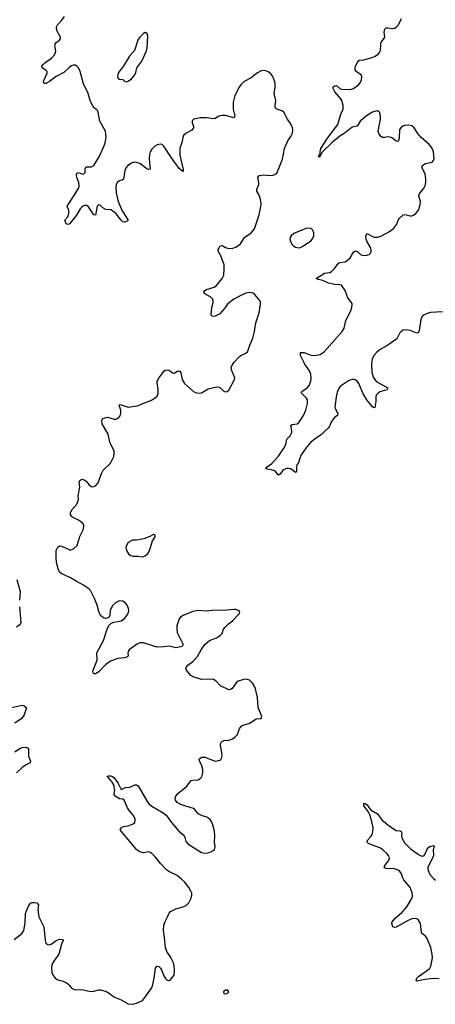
# Model space of a CAD drawing. Header units: inches. Extents: x 1550860 to 1685816, y 509127 to 640511.
# Tile 18 of 91: x 1599422 to 1604286, y 561166 to 572675. Entities that reach past the tile are written whole.
import ezdxf

# ---------------------------------------------------------------- set-up
doc = ezdxf.new("R2010")
doc.units = ezdxf.units.IN
doc.header["$MEASUREMENT"] = 0
for name, color, linetype in [('B5596', 7, 'Continuous'), ('B5597', 7, 'Continuous'), ('B6506', 7, 'Continuous'), ('B6507', 7, 'Continuous')]:
    doc.layers.add(name, color=color, linetype=linetype)

msp = doc.modelspace()

# ---------------------------------------------------------------- linework, layer by layer
at = {"layer": 'B5596', "color": 6, "elevation": 600}
for points in [[(1600000, 566158), (1599916, 566196), (1599890, 566216), (1599874, 566254), (1599855, 566330), (1599848, 566392), (1599850, 566470), (1599869, 566510), (1599890, 566523), (1599910, 566519), (1600000, 566480)], [(1599390, 566130), (1599429, 565990), (1599421, 565890)], [(1599420, 565810), (1599435, 565630), (1599430, 565605), (1599385, 565575)], [(1599310, 564630), (1599450, 564664), (1599470, 564659), (1599501, 564630), (1599476, 564550), (1599465, 564530), (1599438, 564502), (1599366, 564450)], [(1599365, 564115), (1599430, 564159), (1599450, 564167), (1599491, 564171), (1599507, 564167), (1599520, 564160), (1599527, 564147), (1599526, 564066), (1599550, 564006), (1599545, 563990), (1599490, 563962), (1599450, 563935), (1599385, 563870)], [(1599358, 561922), (1599430, 561977), (1599450, 561998), (1599470, 562030), (1599485, 562115), (1599492, 562228), (1599501, 562259), (1599530, 562322), (1599550, 562348), (1599566, 562354), (1599590, 562357), (1599622, 562350), (1599644, 562330), (1599634, 562270), (1599647, 562190), (1599706, 562070), (1599720, 561910), (1599730, 561882), (1599750, 561864), (1599770, 561860), (1599790, 561869), (1599850, 561910), (1599890, 561926), (1599925, 561925), (1599932, 561912), (1599913, 561867), (1599880, 561750), (1599821, 561670), (1599800, 561630), (1599795, 561590), (1599799, 561539), (1599810, 561510), (1599836, 561470), (1599867, 561450), (1599930, 561437), (1599970, 561418), (1599986, 561406), (1600000, 561390)]]:
    msp.add_lwpolyline(points, dxfattribs=at)
at = {"layer": 'B5597', "color": 6, "elevation": 600}
for points in [[(1600000, 572115), (1599941, 572059), (1599850, 572010), (1599770, 571951), (1599727, 571927), (1599710, 571930), (1599703, 571950), (1599705, 571965), (1599743, 572050), (1599743, 572070), (1599730, 572086), (1599684, 572110), (1599683, 572130), (1599696, 572150), (1599715, 572170), (1599800, 572230), (1599830, 572265), (1599842, 572290), (1599846, 572310), (1599834, 572370), (1599836, 572390), (1599851, 572409), (1599883, 572430), (1599899, 572450), (1599899, 572470), (1599858, 572550), (1599854, 572590), (1599864, 572616), (1599916, 572670), (1599945, 572710)], [(1600000, 570286), (1599990, 570280), (1599967, 570290), (1599952, 570330), (1599984, 570370), (1599997, 570410), (1599996, 570450), (1599980, 570490), (1599987, 570510), (1600000, 570530)]]:
    msp.add_lwpolyline(points, dxfattribs=at)
at = {"layer": 'B6506', "color": 6}
for points, elevation in [([(1600000, 566480), (1600010, 566476), (1600051, 566489), (1600094, 566530), (1600125, 566635), (1600167, 566710), (1600175, 566750), (1600172, 566770), (1600158, 566790), (1600119, 566819), (1600040, 566860), (1600027, 566870), (1600016, 566890), (1600018, 566910), (1600034, 566946), (1600090, 567010), (1600108, 567050), (1600111, 567070), (1600105, 567110), (1600126, 567210), (1600119, 567270), (1600126, 567290), (1600150, 567303), (1600178, 567298), (1600201, 567281), (1600230, 567243), (1600257, 567217), (1600270, 567214), (1600290, 567217), (1600312, 567228), (1600339, 567261), (1600380, 567370), (1600401, 567410), (1600484, 567490), (1600524, 567570), (1600530, 567610), (1600527, 567630), (1600478, 567738), (1600458, 567830), (1600388, 567950), (1600382, 567990), (1600391, 568009), (1600418, 568022), (1600450, 568028), (1600530, 568005), (1600553, 568007), (1600580, 568020), (1600597, 568043), (1600606, 568074), (1600605, 568110), (1600587, 568170), (1600590, 568175), (1600610, 568173), (1600690, 568147), (1600799, 568161), (1600829, 568171), (1600890, 568202), (1600956, 568224), (1601007, 568253), (1601030, 568275), (1601044, 568310), (1601044, 568356), (1601031, 568430), (1601033, 568450), (1601050, 568485), (1601087, 568530), (1601110, 568566), (1601130, 568579), (1601150, 568582), (1601170, 568577), (1601210, 568545), (1601230, 568542), (1601270, 568567), (1601291, 568571), (1601308, 568548), (1601325, 568470), (1601350, 568421), (1601456, 568330), (1601490, 568313), (1601528, 568308), (1601550, 568313), (1601630, 568359), (1601730, 568385), (1601759, 568379), (1601810, 568331), (1601830, 568325), (1601852, 568328), (1601870, 568346), (1601938, 568470), (1601941, 568490), (1601902, 568582), (1601899, 568610), (1601904, 568630), (1601932, 568670), (1601990, 568734), (1602010, 568748), (1602070, 568777), (1602087, 568793), (1602096, 568810), (1602115, 568870), (1602152, 568952), (1602170, 569030), (1602185, 569130), (1602224, 569250), (1602240, 569350), (1602239, 569379), (1602230, 569398), (1602170, 569466), (1602150, 569478), (1602110, 569484), (1602070, 569477), (1602009, 569451), (1601930, 569407), (1601876, 569370), (1601855, 569350), (1601821, 569299), (1601763, 569237), (1601710, 569209), (1601685, 569205), (1601670, 569210), (1601664, 569230), (1601672, 569310), (1601688, 569370), (1601686, 569390), (1601677, 569410), (1601659, 569430), (1601588, 569470), (1601576, 569490), (1601589, 569510), (1601610, 569521), (1601699, 569550), (1601729, 569570), (1601792, 569650), (1601810, 569690), (1601816, 569764), (1601814, 569810), (1601775, 569915), (1601745, 569970), (1601745, 569990), (1601751, 570000)], 600), ([(1604370, 569258), (1604229, 569251), (1604190, 569241), (1604155, 569225), (1604130, 569200), (1604117, 569170), (1604098, 569042), (1604090, 569018), (1604069, 569011), (1603990, 569041), (1603950, 569051), (1603910, 569046), (1603890, 569035), (1603870, 569015), (1603834, 568946), (1603729, 568871), (1603640, 568820), (1603603, 568790), (1603570, 568753), (1603548, 568710), (1603539, 568650), (1603544, 568550), (1603563, 568490), (1603590, 568453), (1603610, 568438), (1603730, 568370), (1603719, 568350), (1603636, 568324), (1603616, 568310), (1603599, 568290), (1603590, 568270), (1603590, 568210), (1603578, 568142), (1603570, 568136), (1603550, 568149), (1603483, 568230), (1603442, 568302), (1603390, 568423), (1603370, 568450), (1603350, 568464), (1603330, 568470), (1603310, 568470), (1603270, 568454), (1603177, 568390), (1603160, 568370), (1603141, 568330), (1603131, 568290), (1603112, 568150), (1603115, 568130), (1603145, 568070), (1603141, 568050), (1603110, 568029), (1603090, 568006), (1603069, 567970), (1603046, 567914), (1603037, 567903), (1602996, 567870), (1602955, 567825), (1602890, 567784), (1602830, 567738), (1602770, 567668), (1602718, 567590), (1602699, 567550), (1602684, 567496), (1602667, 567470), (1602661, 567450), (1602662, 567398), (1602656, 567384), (1602650, 567382), (1602612, 567412), (1602590, 567424), (1602570, 567429), (1602550, 567427), (1602507, 567413), (1602470, 567363), (1602450, 567351), (1602415, 567395), (1602403, 567403), (1602370, 567414), (1602319, 567419), (1602304, 567430), (1602317, 567450), (1602372, 567488), (1602450, 567572), (1602514, 567666), (1602536, 567710), (1602549, 567771), (1602589, 567811), (1602607, 567850), (1602608, 567870), (1602596, 567930), (1602610, 567941), (1602669, 567951), (1602690, 567965), (1602745, 568050), (1602772, 568110), (1602791, 568190), (1602789, 568230), (1602777, 568250), (1602721, 568310), (1602722, 568318), (1602724, 568330), (1602787, 568370), (1602810, 568398), (1602831, 568450), (1602834, 568494), (1602828, 568530), (1602812, 568570), (1602761, 568650), (1602710, 568750), (1602707, 568773), (1602710, 568785), (1602750, 568783), (1602830, 568755), (1602870, 568749), (1602937, 568763), (1602987, 568793), (1603198, 569030), (1603218, 569070), (1603241, 569159), (1603298, 569270), (1603311, 569310), (1603313, 569350), (1603307, 569370), (1603264, 569424), (1603231, 569510), (1603190, 569570), (1603170, 569576), (1603110, 569579), (1603036, 569596), (1602970, 569626), (1602916, 569636), (1602892, 569650), (1602990, 569710), (1603050, 569721), (1603070, 569732), (1603111, 569769), (1603150, 569824), (1603170, 569838), (1603230, 569846), (1603258, 569862), (1603290, 569891), (1603330, 569957), (1603350, 569971), (1603370, 569966), (1603410, 569930), (1603430, 569922), (1603470, 569917), (1603513, 569930), (1603531, 569950), (1603537, 569970), (1603536, 569984), (1603532, 570000)], 500), ([(1600000, 561390), (1600030, 561355), (1600070, 561335), (1600150, 561338), (1600250, 561317), (1600290, 561321), (1600350, 561334), (1600374, 561334), (1600446, 561310), (1600532, 561250), (1600610, 561217), (1600690, 561173), (1600746, 561166), (1600790, 561178), (1600850, 561205), (1600864, 561216), (1600900, 561260), (1600965, 561355), (1600977, 561383), (1600997, 561470), (1601013, 561587), (1601028, 561610), (1601050, 561606), (1601071, 561590), (1601083, 561570), (1601110, 561498), (1601130, 561466), (1601150, 561446), (1601170, 561445), (1601190, 561458), (1601232, 561508), (1601236, 561564), (1601232, 561610), (1601222, 561650), (1601191, 561711), (1601143, 561783), (1601127, 561827), (1601118, 561950), (1601106, 562030), (1601111, 562090), (1601125, 562135), (1601153, 562187), (1601170, 562230), (1601188, 562250), (1601250, 562283), (1601333, 562307), (1601370, 562322), (1601402, 562350), (1601430, 562405), (1601437, 562443), (1601436, 562464), (1601427, 562490), (1601403, 562530), (1601350, 562598), (1601316, 562630), (1601267, 562670), (1601174, 562714), (1601139, 562739), (1601070, 562810), (1601008, 562890), (1600969, 562930), (1600950, 562942), (1600930, 562947), (1600870, 562936), (1600830, 562949), (1600804, 562964), (1600790, 562976), (1600609, 563190), (1600599, 563210), (1600609, 563230), (1600637, 563243), (1600690, 563251), (1600750, 563277), (1600769, 563291), (1600774, 563310), (1600772, 563330), (1600753, 563373), (1600706, 563426), (1600683, 563463), (1600644, 563550), (1600630, 563564), (1600591, 563569), (1600550, 563590), (1600529, 563610), (1600527, 563630), (1600535, 563670), (1600524, 563730), (1600504, 563764), (1600448, 563832), (1600462, 563838), (1600485, 563835), (1600510, 563827), (1600530, 563813), (1600570, 563756), (1600610, 563678), (1600660, 563700), (1600710, 563704), (1600770, 563733), (1600790, 563733), (1600810, 563719), (1600910, 563543), (1600934, 563510), (1600970, 563480), (1601103, 563403), (1601137, 563377), (1601200, 563290), (1601290, 563185), (1601343, 563143), (1601356, 563116), (1601365, 563070), (1601390, 563040), (1601550, 562940), (1601590, 562933), (1601630, 562938), (1601669, 562950), (1601704, 562976), (1601711, 563010), (1601702, 563062), (1601706, 563130), (1601701, 563190), (1601683, 563263), (1601662, 563310), (1601646, 563330), (1601612, 563352), (1601552, 563372), (1601511, 563391), (1601470, 563447), (1601456, 563456), (1601316, 563496), (1601265, 563525), (1601244, 563550), (1601241, 563570), (1601245, 563590), (1601273, 563630), (1601374, 563710), (1601430, 563780), (1601450, 563787), (1601510, 563790), (1601536, 563804), (1601554, 563826), (1601566, 563870), (1601564, 563910), (1601554, 563954), (1601526, 564010), (1601524, 564030), (1601530, 564038), (1601550, 564053), (1601590, 564056), (1601710, 564009), (1601738, 564010), (1601775, 564025), (1601783, 564037), (1601790, 564070), (1601788, 564110), (1601774, 564190), (1601774, 564210), (1601785, 564235), (1601811, 564249), (1601870, 564255), (1601911, 564270), (1601940, 564290), (1601970, 564318), (1601996, 564390), (1602021, 564419), (1602050, 564434), (1602114, 564450), (1602190, 564501), (1602250, 564507), (1602257, 564530), (1602214, 564634), (1602204, 564750), (1602179, 564870), (1602150, 564916), (1602110, 564955), (1602090, 564964), (1602070, 564965), (1602030, 564959), (1601978, 564942), (1601956, 564924), (1601910, 564858), (1601890, 564844), (1601870, 564841), (1601773, 564890), (1601723, 564943), (1601690, 564961), (1601650, 564968), (1601550, 564964), (1601453, 564993), (1601425, 565010), (1601373, 565070), (1601366, 565090), (1601373, 565110), (1601389, 565130), (1601450, 565173), (1601503, 565230), (1601547, 565310), (1601590, 565373), (1601643, 565417), (1601724, 565450), (1601770, 565477), (1601790, 565501), (1601809, 565550), (1601825, 565570), (1601867, 565613), (1601914, 565650), (1601989, 565730), (1601999, 565750), (1601996, 565756), (1601978, 565770), (1601950, 565780), (1601930, 565782), (1601850, 565771), (1601670, 565767), (1601610, 565761), (1601510, 565767), (1601450, 565756), (1601337, 565710), (1601306, 565690), (1601289, 565670), (1601279, 565650), (1601263, 565590), (1601260, 565550), (1601267, 565510), (1601335, 565370), (1601325, 565350), (1601310, 565344), (1601250, 565334), (1601170, 565351), (1601110, 565344), (1601030, 565342), (1600991, 565351), (1600872, 565392), (1600830, 565390), (1600788, 565370), (1600702, 565310), (1600691, 565290), (1600688, 565270), (1600693, 565247), (1600688, 565232), (1600677, 565223), (1600650, 565215), (1600570, 565207), (1600485, 565175), (1600426, 565134), (1600350, 565053), (1600310, 565030), (1600290, 565030), (1600277, 565050), (1600281, 565070), (1600331, 565190), (1600327, 565270), (1600330, 565281), (1600403, 565417), (1600448, 565552), (1600467, 565593), (1600487, 565613), (1600512, 565628), (1600526, 565634), (1600610, 565648), (1600650, 565676), (1600676, 565710), (1600694, 565746), (1600698, 565770), (1600694, 565794), (1600681, 565830), (1600657, 565857), (1600630, 565876), (1600590, 565882), (1600542, 565858), (1600510, 565829), (1600480, 565770), (1600479, 565710), (1600468, 565692), (1600456, 565684), (1600430, 565677), (1600410, 565679), (1600390, 565689), (1600370, 565710), (1600350, 565759), (1600331, 565831), (1600297, 565910), (1600250, 566001), (1600230, 566024), (1600170, 566066), (1600083, 566110), (1600017, 566150), (1600000, 566158)], 600), ([(1604330, 561463), (1604270, 561469), (1604163, 561457), (1604090, 561440), (1604070, 561438), (1604064, 561444), (1604070, 561470), (1604088, 561490), (1604194, 561566), (1604222, 561590), (1604234, 561610), (1604253, 561710), (1604250, 561750), (1604232, 561830), (1604190, 561934), (1604170, 561961), (1604135, 561990), (1604125, 562005), (1604112, 562110), (1604091, 562150), (1604070, 562163), (1604050, 562170), (1604010, 562165), (1603959, 562141), (1603830, 562069), (1603810, 562064), (1603789, 562070), (1603778, 562110), (1603781, 562130), (1603812, 562170), (1603898, 562242), (1603954, 562306), (1604016, 562410), (1604021, 562430), (1604016, 562470), (1603992, 562532), (1603919, 562619), (1603903, 562650), (1603890, 562690), (1603870, 562718), (1603850, 562733), (1603810, 562749), (1603713, 562753), (1603698, 562758), (1603688, 562768), (1603696, 562790), (1603739, 562841), (1603749, 562870), (1603741, 562901), (1603719, 562930), (1603672, 562972), (1603636, 562996), (1603519, 563039), (1603493, 563053), (1603487, 563070), (1603496, 563090), (1603533, 563127), (1603549, 563151), (1603557, 563183), (1603558, 563230), (1603544, 563304), (1603520, 563380), (1603499, 563419), (1603450, 563487), (1603448, 563512), (1603450, 563515), (1603475, 563510), (1603490, 563497), (1603507, 563467), (1603535, 563435), (1603610, 563393), (1603662, 563322), (1603730, 563264), (1603810, 563209), (1603830, 563199), (1603872, 563192), (1603885, 563185), (1603894, 563170), (1603891, 563130), (1603896, 563110), (1603930, 563050), (1603990, 562988), (1604090, 562916), (1604130, 562898), (1604150, 562901), (1604163, 562917), (1604190, 562981), (1604210, 563004), (1604230, 563014), (1604270, 563021), (1604273, 563010), (1604260, 562970), (1604265, 562910), (1604262, 562890), (1604199, 562770), (1604197, 562750), (1604201, 562730), (1604224, 562684), (1604270, 562631), (1604290, 562617)], 500)]:
    msp.add_lwpolyline(points, dxfattribs=dict(at, elevation=elevation))
at = {"layer": 'B6506', "color": 6, "elevation": 600}
for points in [[(1600990, 566658), (1600946, 566634), (1600874, 566606), (1600790, 566592), (1600742, 566590), (1600690, 566562), (1600671, 566530), (1600666, 566510), (1600671, 566470), (1600697, 566430), (1600723, 566410), (1600750, 566402), (1600810, 566403), (1600850, 566398), (1600870, 566399), (1600890, 566408), (1600918, 566430), (1600933, 566450), (1600955, 566505), (1600977, 566583), (1601008, 566630), (1601007, 566647), (1600996, 566656)], [(1601830, 561333), (1601810, 561315), (1601807, 561310), (1601812, 561292), (1601830, 561287), (1601850, 561292), (1601868, 561310), (1601858, 561330)]]:
    msp.add_lwpolyline(points, close=True, dxfattribs=at)
at = {"layer": 'B6507', "color": 6}
for points, elevation in [([(1603532, 570000), (1603529, 570010), (1603484, 570084), (1603476, 570110), (1603473, 570147), (1603490, 570176), (1603543, 570143), (1603570, 570134), (1603610, 570134), (1603650, 570145), (1603750, 570200), (1603801, 570239), (1603836, 570284), (1603851, 570330), (1603862, 570350), (1603910, 570394), (1603930, 570399), (1603990, 570381), (1604010, 570383), (1604031, 570389), (1604059, 570410), (1604089, 570450), (1604109, 570510), (1604111, 570550), (1604095, 570610), (1604096, 570630), (1604108, 570652), (1604154, 570710), (1604166, 570734), (1604175, 570770), (1604176, 570816), (1604169, 570869), (1604129, 570950), (1604133, 570967), (1604150, 570982), (1604170, 570992), (1604249, 571011), (1604266, 571030), (1604272, 571050), (1604264, 571130), (1604251, 571170), (1604239, 571190), (1604216, 571216), (1604119, 571299), (1604083, 571343), (1604039, 571410), (1604010, 571434), (1603970, 571443), (1603930, 571439), (1603906, 571430), (1603881, 571410), (1603869, 571390), (1603865, 571290), (1603850, 571250), (1603830, 571254), (1603790, 571287), (1603770, 571298), (1603730, 571304), (1603690, 571297), (1603670, 571299), (1603650, 571311), (1603624, 571344), (1603619, 571370), (1603644, 571510), (1603646, 571550), (1603633, 571593), (1603608, 571608), (1603590, 571606), (1603550, 571592), (1603479, 571550), (1603405, 571490), (1603371, 571429), (1603330, 571423), (1603310, 571414), (1603230, 571352), (1603168, 571312), (1603079, 571241), (1602959, 571121), (1602950, 571100), (1602941, 571099), (1602934, 571070), (1602930, 571066), (1602921, 571070), (1602930, 571103), (1602938, 571102), (1602937, 571130), (1602948, 571170), (1603025, 571290), (1603144, 571450), (1603181, 571570), (1603206, 571630), (1603208, 571670), (1603191, 571730), (1603180, 571750), (1603111, 571830), (1603090, 571870), (1603092, 571890), (1603110, 571902), (1603130, 571905), (1603170, 571872), (1603190, 571864), (1603290, 571859), (1603330, 571870), (1603390, 571917), (1603410, 571943), (1603423, 571970), (1603427, 572007), (1603417, 572030), (1603365, 572065), (1603347, 572090), (1603347, 572110), (1603353, 572130), (1603378, 572182), (1603386, 572194), (1603400, 572200), (1603450, 572206), (1603547, 572233), (1603583, 572250), (1603623, 572277), (1603634, 572290), (1603645, 572315), (1603647, 572390), (1603651, 572410), (1603684, 572450), (1603694, 572470), (1603689, 572530), (1603691, 572550), (1603697, 572563), (1603710, 572578), (1603730, 572581), (1603790, 572570), (1603810, 572575), (1603830, 572588), (1603850, 572610), (1603870, 572644), (1603891, 572690)], 500), ([(1600000, 570530), (1600093, 570670), (1600113, 570710), (1600118, 570730), (1600115, 570770), (1600090, 570830), (1600087, 570853), (1600090, 570879), (1600110, 570889), (1600150, 570872), (1600171, 570869), (1600190, 570890), (1600190, 570930), (1600196, 570950), (1600210, 570955), (1600264, 570956), (1600290, 570971), (1600351, 571070), (1600414, 571210), (1600428, 571250), (1600434, 571310), (1600425, 571370), (1600362, 571490), (1600335, 571610), (1600323, 571623), (1600290, 571644), (1600274, 571670), (1600249, 571730), (1600223, 571810), (1600170, 571925), (1600130, 572070), (1600110, 572113), (1600090, 572132), (1600070, 572142), (1600050, 572144), (1600030, 572137), (1600010, 572124), (1600000, 572115)], 600), ([(1601751, 570000), (1601770, 570030), (1601790, 570036), (1601830, 570013), (1601870, 570002), (1601916, 570004), (1601960, 570020), (1602006, 570054), (1602053, 570127), (1602134, 570186), (1602169, 570231), (1602226, 570394), (1602246, 570490), (1602247, 570530), (1602235, 570590), (1602220, 570630), (1602199, 570670), (1602197, 570690), (1602220, 570750), (1602221, 570770), (1602211, 570830), (1602222, 570850), (1602230, 570854), (1602270, 570860), (1602350, 570854), (1602384, 570856), (1602410, 570864), (1602430, 570882), (1602453, 570927), (1602497, 571043), (1602521, 571170), (1602561, 571259), (1602597, 571310), (1602616, 571350), (1602620, 571390), (1602616, 571410), (1602599, 571450), (1602556, 571510), (1602513, 571593), (1602490, 571611), (1602430, 571629), (1602414, 571650), (1602412, 571670), (1602420, 571730), (1602400, 571810), (1602413, 571890), (1602413, 571927), (1602409, 571950), (1602386, 572010), (1602363, 572043), (1602330, 572067), (1602290, 572080), (1602250, 572076), (1602207, 572053), (1602130, 571996), (1602050, 571951), (1602010, 571913), (1601990, 571885), (1601942, 571790), (1601922, 571710), (1601920, 571630), (1601939, 571550), (1601931, 571529), (1601827, 571553), (1601790, 571556), (1601754, 571546), (1601710, 571520), (1601690, 571516), (1601610, 571528), (1601534, 571526), (1601461, 571510), (1601443, 571497), (1601439, 571490), (1601440, 571470), (1601456, 571430), (1601457, 571410), (1601437, 571383), (1601370, 571347), (1601340, 571320), (1601330, 571298), (1601323, 571250), (1601295, 571170), (1601297, 571090), (1601335, 570925), (1601335, 570905), (1601330, 570900), (1601290, 570934), (1601198, 571058), (1601110, 571196), (1601090, 571214), (1601070, 571221), (1601030, 571212), (1601004, 571196), (1600970, 571161), (1600951, 571129), (1600942, 571098), (1600939, 571050), (1600950, 570929), (1600930, 570924), (1600910, 570931), (1600830, 570992), (1600790, 571006), (1600770, 571008), (1600730, 570999), (1600688, 570970), (1600670, 570948), (1600652, 570910), (1600636, 570810), (1600621, 570799), (1600589, 570791), (1600566, 570774), (1600552, 570748), (1600546, 570710), (1600550, 570650), (1600573, 570550), (1600622, 570442), (1600690, 570330), (1600681, 570319), (1600650, 570308), (1600630, 570311), (1600610, 570330), (1600550, 570404), (1600510, 570439), (1600488, 570452), (1600430, 570457), (1600397, 570477), (1600370, 570503), (1600350, 570512), (1600330, 570496), (1600310, 570389), (1600290, 570393), (1600229, 570489), (1600210, 570502), (1600190, 570503), (1600170, 570497), (1600150, 570484), (1600130, 570462), (1600087, 570390), (1600010, 570292), (1600000, 570286)], 600)]:
    msp.add_lwpolyline(points, dxfattribs=dict(at, elevation=elevation))
at = {"layer": 'B6507', "color": 6, "elevation": 600}
for points in [[(1600890, 572524), (1600870, 572512), (1600830, 572469), (1600805, 572435), (1600765, 572315), (1600709, 572250), (1600625, 572115), (1600587, 572070), (1600576, 572050), (1600567, 572010), (1600571, 571990), (1600590, 571979), (1600630, 571976), (1600654, 571954), (1600670, 571948), (1600690, 571957), (1600730, 571985), (1600770, 572030), (1600782, 572058), (1600795, 572110), (1600850, 572190), (1600905, 572310), (1600913, 572347), (1600922, 572482), (1600915, 572510), (1600900, 572520)], [(1602810, 570238), (1602770, 570234), (1602630, 570177), (1602598, 570150), (1602588, 570130), (1602585, 570110), (1602590, 570086), (1602609, 570050), (1602628, 570030), (1602650, 570017), (1602690, 570009), (1602710, 570013), (1602744, 570030), (1602830, 570090), (1602850, 570113), (1602864, 570150), (1602864, 570184), (1602853, 570213), (1602832, 570232)]]:
    msp.add_lwpolyline(points, close=True, dxfattribs=at)

doc.saveas('drawing.dxf')
